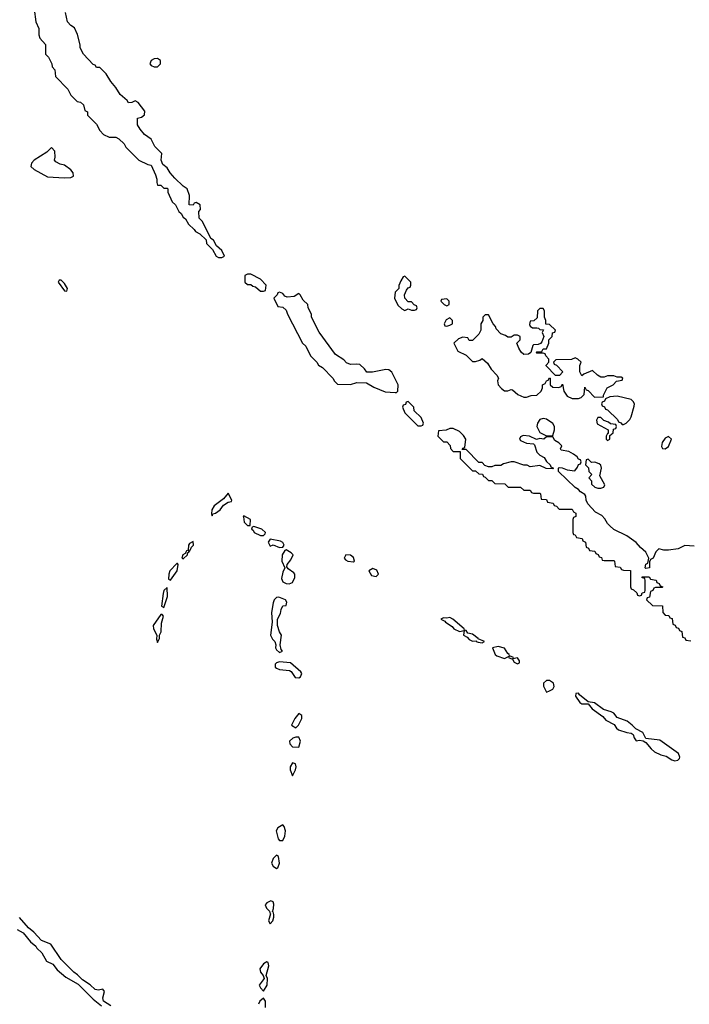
# Model space of a CAD drawing. Header units: inches. Extents: x 2701323 to 2964515, y 494916 to 722124.
# Tile 234 of 256: x 2795592 to 2799760, y 631390 to 637524. Entities that reach past the tile are written whole.
import ezdxf

# ---------------------------------------------------------------- set-up
doc = ezdxf.new("R2010")
doc.units = ezdxf.units.IN
doc.header["$MEASUREMENT"] = 0
doc.layers.add('C7693', color=7, linetype='Continuous')

msp = doc.modelspace()

# ---------------------------------------------------------------- linework, layer by layer
at = {"layer": 'C7693', "color": 2, "elevation": 2}
for points in [[(2795682, 637590), (2795691.6, 637511.6), (2795711.3, 637470), (2795712, 637430), (2795718, 637410), (2795752, 637370), (2795752, 637310), (2795772, 637290), (2795792, 637250), (2795794, 637230), (2795811.6, 637211.6), (2795814, 637170), (2795891.3, 637091.3), (2795910, 637054), (2795950, 637014), (2795971.3, 637011.3), (2795990, 636994), (2795998, 636958), (2796014, 636950), (2796014, 636930), (2796070, 636874), (2796090, 636834), (2796114, 636810), (2796150, 636792), (2796190, 636792), (2796210, 636782), (2796242, 636750), (2796252, 636730), (2796334, 636650), (2796390, 636622), (2796410, 636618), (2796437.3, 636557.3), (2796446, 636530), (2796444.7, 636510), (2796450, 636494), (2796470, 636494), (2796490, 636474), (2796510, 636474), (2796514, 636470), (2796514, 636450), (2796542, 636390), (2796562, 636370), (2796582, 636330), (2796596.9, 636316.9), (2796610, 636294), (2796623.6, 636283.6), (2796642, 636250), (2796678, 636218), (2796685.4, 636205.4), (2796714, 636190), (2796752.7, 636152.7), (2796754, 636130), (2796792.7, 636092.7), (2796814, 636050), (2796830, 636042), (2796850, 636042), (2796866, 636050), (2796850, 636086), (2796816.4, 636116.4), (2796798, 636150), (2796782, 636162), (2796730, 636266), (2796708.4, 636288.4), (2796708, 636330), (2796718, 636342), (2796715.3, 636370), (2796690, 636386), (2796678, 636382), (2796671.6, 636368.4), (2796646, 636370), (2796648, 636430), (2796635.3, 636470), (2796610, 636488), (2796558, 636538), (2796529.3, 636569.3), (2796510, 636601.2), (2796483, 636623), (2796472, 636650), (2796477.2, 636690), (2796434, 636734), (2796410, 636779), (2796369.4, 636809.4), (2796341.5, 636841.5), (2796326, 636870), (2796326, 636910), (2796350, 636918), (2796369, 636931), (2796370, 636954), (2796330, 637009), (2796310, 637018), (2796290, 637008), (2796270, 637006), (2796260.2, 637020.2), (2796217.6, 637057.6), (2796190, 637102), (2796158.6, 637138.6), (2796130, 637188), (2796090, 637226), (2796070, 637226), (2796062, 637242), (2796050, 637246), (2795988.7, 637310), (2795968.7, 637350), (2795968.4, 637368.4), (2795952.9, 637432.9), (2795934, 637474), (2795910, 637488), (2795888.7, 637510), (2795878, 637570)], [(2799790, 634245.2), (2799731, 634249), (2799690, 634228.7), (2799630, 634219), (2799600.2, 634220.2), (2799570, 634228), (2799552, 634210), (2799534, 634170), (2799518, 634162), (2799512.7, 634147.3), (2799511.6, 634108.4), (2799490, 634106), (2799486, 634110), (2799488.4, 634131.6), (2799502, 634138), (2799508, 634170), (2799490, 634206), (2799456.4, 634236.4), (2799430, 634268), (2799370, 634308), (2799290, 634348), (2799266, 634370), (2799250, 634386), (2799234.6, 634414.6), (2799214.6, 634434.6), (2799176.4, 634456.4), (2799127.3, 634507.3), (2799118, 634530), (2799116.4, 634556.4), (2799110, 634566), (2799083.1, 634583.1), (2799070, 634598), (2799048.9, 634608.9), (2798946, 634710), (2798946, 634730), (2798950, 634734), (2798968, 634732), (2798999.6, 634719.6), (2799047.3, 634712.7), (2799064, 634736), (2799070, 634754), (2799082, 634758), (2799086, 634770), (2799082, 634782), (2799070, 634786), (2799061.2, 634801.2), (2799038.4, 634818.4), (2799010, 634834), (2798962, 634842), (2798958, 634850), (2798966, 634870), (2798948.4, 634888.4), (2798923.1, 634903.1), (2798910, 634926), (2798870, 634926), (2798854, 634910), (2798830, 634915.3), (2798808, 634908), (2798766, 634930), (2798726, 634934), (2798710, 634926), (2798702, 634910), (2798710, 634902), (2798745.4, 634885.4), (2798790, 634882), (2798796, 634876), (2798810.9, 634830.9), (2798830, 634812), (2798856.9, 634796.9), (2798871.6, 634771.6), (2798894, 634750), (2798898, 634738), (2798914, 634730), (2798910, 634726), (2798868.4, 634728.4), (2798830, 634746), (2798770, 634738), (2798750, 634748), (2798730, 634748.7), (2798670, 634768.7), (2798650, 634768.7), (2798603.6, 634756.4), (2798587.3, 634747.3), (2798550, 634746), (2798530, 634738), (2798510, 634738), (2798487.3, 634747.3), (2798470, 634766), (2798450, 634766), (2798370, 634846), (2798346, 634846), (2798350, 634854), (2798362, 634858), (2798368, 634910), (2798354.6, 634934.6), (2798330, 634958), (2798290, 634978), (2798270, 634978), (2798247.3, 634967.3), (2798198, 634962), (2798194, 634930), (2798230, 634894), (2798250, 634894), (2798271.6, 634871.6), (2798272.7, 634852.7), (2798290, 634834), (2798334, 634834), (2798334, 634790), (2798410, 634714), (2798430, 634714), (2798450, 634694), (2798472.7, 634692.7), (2798478, 634678), (2798490, 634674), (2798510, 634654), (2798530, 634654), (2798550, 634634), (2798611.6, 634631.6), (2798632.7, 634612.7), (2798710, 634612), (2798730, 634594), (2798770, 634594), (2798778, 634578), (2798790, 634574), (2798830, 634574), (2798834, 634570), (2798838, 634538), (2798870, 634534), (2798878, 634518), (2798912.7, 634512.7), (2798918, 634498), (2798932.7, 634492.7), (2798950, 634474), (2799030, 634474), (2799038, 634458), (2799054, 634450), (2799054, 634430), (2799038, 634422), (2799034, 634410), (2799034, 634330), (2799038, 634318), (2799050, 634314), (2799058, 634298), (2799092.7, 634292.7), (2799098, 634278), (2799114, 634270), (2799118, 634238), (2799132.7, 634232.7), (2799138, 634218), (2799172.7, 634212.7), (2799178, 634198), (2799192.7, 634192.7), (2799198, 634178), (2799212.7, 634172.7), (2799218, 634158), (2799230, 634154), (2799290, 634154), (2799294, 634150), (2799298, 634118), (2799330, 634114), (2799338, 634098), (2799350, 634094), (2799392.7, 634092.7), (2799394, 633990), (2799398, 633978), (2799412.7, 633972.7), (2799432.7, 633952.7), (2799438, 633938), (2799450, 633934), (2799462, 633938), (2799467.3, 633952.7), (2799482, 633958), (2799486, 633970), (2799486, 634030), (2799482, 634042), (2799467.3, 634047.3), (2799467.3, 634052.7), (2799510, 634054), (2799518, 634038), (2799552.7, 634032.7), (2799558, 634018), (2799572.7, 634012.7), (2799578, 633998), (2799594, 633990), (2799590, 633986), (2799550, 633986), (2799538, 633982), (2799532.7, 633967.3), (2799518, 633962), (2799512.7, 633927.3), (2799498, 633922), (2799494, 633910), (2799530, 633874), (2799592.7, 633872.7), (2799594, 633830), (2799610, 633814), (2799632.7, 633812.7), (2799638, 633798), (2799652.7, 633792.7), (2799658, 633758), (2799672.7, 633752.7), (2799678, 633738), (2799692.7, 633732.7), (2799698, 633718), (2799712.7, 633712.7), (2799718, 633678), (2799732.7, 633672.7), (2799738, 633658), (2799770, 633654)], [(2796160.2, 631380.2), (2796114, 631410), (2796109.4, 631430), (2796119.3, 631470), (2796110, 631484), (2796082.5, 631477.5), (2796061.7, 631481.7), (2796031.5, 631511.5), (2795982.3, 631542.3), (2795952.9, 631572.9), (2795929.6, 631589.6), (2795849.7, 631669.7), (2795785.6, 631765.6), (2795728.2, 631788.2), (2795680.1, 631840.1), (2795646.6, 631866.6), (2795591.2, 631931.2)], [(2795576.4, 631856.4), (2795614.7, 631834.7), (2795659.1, 631779.1), (2795692.1, 631752.1), (2795699.1, 631739.1), (2795730.6, 631710), (2795759.3, 631659.3), (2795799.3, 631639.3), (2795825.3, 631605.3), (2795878.3, 631558.3), (2795955.8, 631515.8), (2796050, 631421.6), (2796101.1, 631381.1)], [(2797122, 631370), (2797122, 631410), (2797110, 631428), (2797086, 631410), (2797078.8, 631390)]]:
    msp.add_lwpolyline(points, dxfattribs=at)
for points in [[(2796450, 637282), (2796430, 637281.2), (2796411.3, 637270), (2796402.8, 637250), (2796410, 637238), (2796430, 637231), (2796450, 637231.3), (2796468.7, 637250), (2796468, 637270)], [(2795790, 636728), (2795760.7, 636699.3), (2795682, 636650), (2795664.7, 636630), (2795662, 636610), (2795682, 636590), (2795764.5, 636544.5), (2795870, 636538.8), (2795910, 636541), (2795928, 636550), (2795924, 636570), (2795910, 636588.7), (2795870, 636619), (2795843.2, 636623.2), (2795818, 636638), (2795809.2, 636650), (2795813.2, 636666.8), (2795810, 636706)], [(2795838, 635902), (2795831.3, 635890), (2795870, 635836), (2795886, 635834), (2795888.7, 635850), (2795870, 635881.2), (2795850, 635901.2)], [(2797030, 635938), (2797010, 635938), (2796994, 635930), (2796994, 635890), (2797010, 635874), (2797030, 635874), (2797043.6, 635863.6), (2797059.6, 635859.6), (2797090, 635834), (2797110, 635834), (2797122, 635838), (2797126, 635870), (2797090, 635908)], [(2797990, 635926), (2797978, 635922), (2797963.6, 635896.4), (2797952.7, 635867.3), (2797952, 635850), (2797930, 635826), (2797924.7, 635790), (2797946.4, 635746.4), (2797970, 635722), (2797990, 635712), (2798010, 635722), (2798030, 635714), (2798050, 635714), (2798062, 635718), (2798066, 635730), (2798062, 635742), (2798047.3, 635747.3), (2798030, 635766), (2798010, 635766), (2797988.4, 635788.4), (2797988, 635810), (2798000.4, 635839.6), (2798010, 635854), (2798022, 635858), (2798026, 635870), (2798026, 635890)], [(2797210, 635826), (2797198, 635822), (2797194, 635810), (2797174, 635790), (2797198, 635738), (2797230, 635734), (2797250, 635714), (2797258, 635690), (2797352, 635510), (2797372, 635490), (2797402, 635430), (2797442, 635390), (2797451.6, 635371.6), (2797476.9, 635356.9), (2797542, 635290), (2797551.6, 635271.6), (2797570, 635254), (2797650, 635252), (2797690, 635264.7), (2797750, 635262), (2797795.3, 635235.3), (2797866, 635206), (2797930, 635202), (2797938, 635202), (2797946, 635210), (2797948, 635250), (2797909.2, 635329.2), (2797890, 635342), (2797870, 635345.2), (2797788, 635328), (2797752.7, 635327.3), (2797738, 635350), (2797710, 635375.3), (2797690, 635379), (2797650, 635377), (2797626.7, 635386.7), (2797610, 635405.2), (2797558, 635438), (2797456.5, 635576.5), (2797408.7, 635670), (2797408, 635690), (2797388, 635730), (2797386, 635750), (2797356.4, 635776.4), (2797338, 635810), (2797330, 635818), (2797299.6, 635800.4), (2797256.4, 635796.4), (2797242, 635802), (2797230, 635818)], [(2798250, 635786), (2798218, 635782), (2798214, 635770), (2798234, 635750), (2798250, 635742), (2798266, 635750), (2798266, 635770)], [(2798850, 635726), (2798830, 635726), (2798814, 635710), (2798812.7, 635667.3), (2798791.6, 635648.4), (2798770, 635646), (2798764.7, 635624.7), (2798770, 635614), (2798784.7, 635604.7), (2798810, 635604.7), (2798822, 635602), (2798830, 635594), (2798852.7, 635592.7), (2798843.6, 635576.4), (2798854, 635550), (2798842, 635518), (2798832.7, 635507.3), (2798819.6, 635500.4), (2798790, 635498), (2798786, 635494), (2798774, 635450), (2798759.6, 635440.4), (2798730, 635438), (2798713.2, 635453.2), (2798698, 635478), (2798686, 635510), (2798706, 635530), (2798706, 635550), (2798690, 635558), (2798670, 635558), (2798650, 635546), (2798630, 635546), (2798616.4, 635556.4), (2798587.3, 635567.3), (2798558, 635598), (2798553.6, 635613.6), (2798538, 635630), (2798510, 635686), (2798490, 635686), (2798474, 635670), (2798474, 635650), (2798462, 635630), (2798462, 635590), (2798450, 635566), (2798410, 635526), (2798390, 635526), (2798382, 635542), (2798350, 635546), (2798323.6, 635536.4), (2798294, 635510), (2798319.6, 635459.6), (2798370, 635434), (2798410, 635394), (2798430, 635394), (2798456.4, 635403.6), (2798470, 635414), (2798503.6, 635383.6), (2798526.4, 635346.4), (2798562, 635310), (2798571.3, 635290), (2798566, 635274), (2798570.8, 635250), (2798590, 635226), (2798610, 635211), (2798630, 635211), (2798650, 635221), (2798658.8, 635218.8), (2798692, 635190), (2798730, 635172), (2798747.3, 635172.7), (2798776.4, 635183.6), (2798810, 635186), (2798838, 635210), (2798846, 635230), (2798846, 635250), (2798862, 635258), (2798870, 635274), (2798882, 635278), (2798890, 635294), (2798894, 635290), (2798894, 635250), (2798910, 635234), (2798947.3, 635232.7), (2798962, 635238), (2798970, 635254), (2798978, 635210), (2798999.8, 635179.8), (2799030, 635164.7), (2799070, 635164.7), (2799086, 635170), (2799106, 635190), (2799110, 635234), (2799118, 635218), (2799130, 635214), (2799170, 635172), (2799226, 635174), (2799226, 635186), (2799248.9, 635231.1), (2799286, 635250), (2799307.3, 635272.7), (2799342, 635278), (2799346, 635290), (2799336.4, 635296.4), (2799310, 635298), (2799290, 635306), (2799250, 635306), (2799230, 635298), (2799210, 635298), (2799188.9, 635308.9), (2799158, 635338), (2799103.6, 635316.4), (2799090, 635306), (2799078, 635330), (2799078, 635370), (2799086, 635390), (2799066, 635410), (2799050, 635418), (2799027.3, 635407.3), (2798930, 635406), (2798914, 635390), (2798918, 635378), (2798932.7, 635372.7), (2798972, 635330), (2798952.7, 635307.3), (2798927.3, 635307.3), (2798868.4, 635368.4), (2798868.4, 635371.6), (2798886, 635390), (2798886, 635410), (2798866, 635430), (2798862, 635442), (2798850, 635446), (2798810, 635446), (2798806, 635450), (2798810, 635454), (2798842, 635458), (2798850, 635474), (2798870, 635474), (2798886, 635510), (2798886, 635530), (2798906, 635550), (2798907.3, 635572.7), (2798922, 635578), (2798926, 635590), (2798890, 635626), (2798867.3, 635627.3), (2798866, 635650), (2798858, 635670), (2798858, 635710)], [(2798270, 635666), (2798245.4, 635654.6), (2798234, 635630), (2798238, 635618), (2798250, 635614), (2798270, 635622), (2798286, 635630), (2798286, 635650)], [(2798010, 635146), (2797998, 635142), (2797992.7, 635127.3), (2797978, 635122), (2797974, 635110), (2797990, 635074), (2798070, 634994), (2798090, 634994), (2798102, 634998), (2798106, 635010), (2798090, 635046), (2798047.3, 635087.3), (2798046, 635110)], [(2799310, 635179), (2799264.7, 635175.3), (2799238, 635162), (2799232.7, 635147.3), (2799218, 635142), (2799214, 635130), (2799218, 635118), (2799232.7, 635112.7), (2799238, 635098), (2799250, 635094), (2799312.7, 635032.7), (2799318, 635018), (2799332.7, 635012.7), (2799342, 635002), (2799350, 635002), (2799366, 635010), (2799390, 635034), (2799398, 635050), (2799416.4, 635116.4), (2799418, 635130), (2799410, 635146), (2799398, 635158)], [(2798850, 635039), (2798830, 635034), (2798814.8, 635010), (2798811, 634990), (2798830, 634952), (2798870, 634931.3), (2798910, 634934), (2798920.9, 634970), (2798920.9, 634990), (2798910, 635009), (2798870, 635036)], [(2799210, 635046), (2799190, 635046), (2799182, 635030), (2799185.4, 635005.4), (2799254, 634970), (2799254, 634946), (2799250, 634946), (2799242, 634930), (2799242, 634910), (2799250, 634902), (2799266, 634910), (2799266, 634934), (2799286, 634950), (2799287.3, 634972.7), (2799302, 634978), (2799306, 634990), (2799302, 635002), (2799270, 635006), (2799256.4, 635016.4), (2799227.3, 635027.3)], [(2799630, 634928), (2799610, 634918), (2799591.3, 634890), (2799586, 634866), (2799592, 634852), (2799610, 634851.3), (2799630, 634864.7), (2799648, 634910)], [(2799130, 634786), (2799118, 634782), (2799114, 634750), (2799132.7, 634732.7), (2799134, 634710), (2799154, 634690), (2799134, 634670), (2799151.6, 634651.6), (2799152, 634630), (2799171.1, 634611.1), (2799190, 634604.7), (2799210, 634604.7), (2799228.4, 634611.6), (2799233.6, 634626.4), (2799203.1, 634683.1), (2799214, 634730), (2799208.9, 634748.9), (2799198, 634758), (2799172.7, 634767.3), (2799150, 634766)], [(2796890, 634575.3), (2796859.9, 634540.1), (2796803.4, 634496.6), (2796788, 634470), (2796786, 634446), (2796790, 634434), (2796793.6, 634446.4), (2796810, 634450.8), (2796839, 634470), (2796860.1, 634499.9), (2796890, 634518), (2796910, 634522), (2796913.2, 634530)], [(2796986.4, 634433.6), (2796982, 634430), (2796986, 634426), (2796990, 634394), (2797010, 634372), (2797026, 634374), (2797028, 634410)], [(2797050, 634366), (2797038, 634362), (2797034, 634350), (2797044.7, 634344.7), (2797051.3, 634330), (2797090, 634311), (2797110, 634311.3), (2797119.3, 634320.7), (2797121.2, 634330), (2797099, 634350)], [(2797150, 634288), (2797138, 634270), (2797150, 634244.7), (2797170, 634252), (2797210, 634236), (2797230, 634238), (2797239, 634250), (2797230, 634268), (2797215.5, 634275.5)], [(2796672.7, 634272.7), (2796650, 634261.2), (2796643, 634250), (2796639.8, 634220.2), (2796630, 634215.3), (2796621, 634199), (2796607.3, 634190), (2796602, 634170), (2796610, 634164.7), (2796636, 634190), (2796636.4, 634203.6), (2796646, 634210), (2796642, 634218), (2796650, 634212), (2796662, 634238), (2796674.5, 634250)], [(2797250, 634222), (2797242, 634218), (2797224.9, 634190), (2797223.1, 634150), (2797242, 634110), (2797230, 634082), (2797222.3, 634042.3), (2797230, 634022), (2797250, 634012.4), (2797270, 634010.5), (2797290, 634018), (2797303.7, 634050), (2797305.2, 634070), (2797298.9, 634078.9), (2797262.7, 634102.7), (2797255.3, 634115.3), (2797257.2, 634130), (2797280.1, 634159.9), (2797294, 634190), (2797282.7, 634202.7)], [(2797622, 634190), (2797611.3, 634170), (2797619.8, 634159.8), (2797634, 634150), (2797670, 634146), (2797675.3, 634150), (2797670, 634173.2), (2797650, 634189)], [(2796575.3, 634135.3), (2796570, 634135.3), (2796527.3, 634090), (2796520.7, 634070), (2796518, 634038), (2796530, 634032), (2796572.3, 634090), (2796578, 634130)], [(2797790, 634105.2), (2797764.7, 634090), (2797782.4, 634062.4), (2797810, 634054.8), (2797825.2, 634070), (2797814.9, 634094.9)], [(2796510, 633986), (2796490, 633968), (2796485.5, 633950), (2796474, 633870), (2796490, 633862), (2796512.3, 633930)], [(2797206, 633926), (2797190, 633924.5), (2797175.5, 633910), (2797168.8, 633891.2), (2797159.6, 633830), (2797163, 633770), (2797152.7, 633690), (2797164.9, 633664.9), (2797180.7, 633650), (2797187.3, 633630), (2797184.9, 633610), (2797190, 633598), (2797210, 633582.8), (2797228, 633590), (2797220.2, 633600.2), (2797212.7, 633630), (2797220.7, 633690), (2797209.3, 633710), (2797197, 633750), (2797197.6, 633790), (2797215.3, 633824.7), (2797219.3, 633850), (2797230, 633872), (2797250, 633874), (2797255.3, 633895.3), (2797246, 633910)], [(2796478, 633818), (2796470, 633818), (2796423, 633750), (2796425.5, 633730), (2796444.9, 633690), (2796444, 633664), (2796450, 633644.7), (2796462, 633670), (2796462, 633690), (2796472, 633710), (2796475.1, 633764.9), (2796487.3, 633807.3)], [(2798270, 633799), (2798250, 633795.3), (2798230, 633798), (2798214, 633790), (2798238, 633778), (2798242, 633770), (2798283.6, 633743.6), (2798294, 633730), (2798330, 633712), (2798358, 633718), (2798354, 633690), (2798378, 633678), (2798390, 633662), (2798410, 633652), (2798434, 633654), (2798434, 633650), (2798445.4, 633645.4), (2798470, 633642), (2798486, 633650), (2798446, 633666), (2798446, 633670), (2798410, 633695.3), (2798382, 633702), (2798370, 633718), (2798360.4, 633720.4), (2798358, 633730), (2798288, 633790)], [(2798570, 633619.3), (2798534, 633610), (2798551.3, 633570), (2798561.4, 633561.4), (2798610, 633544.7), (2798638, 633558), (2798634, 633550), (2798659.6, 633539.6), (2798670, 633522), (2798690, 633512), (2798702, 633518), (2798702, 633530), (2798690, 633548), (2798662, 633542), (2798666, 633550), (2798640.4, 633560.4), (2798638, 633570), (2798630, 633575.3), (2798610, 633609)], [(2797210, 633522.9), (2797190, 633518), (2797182, 633510), (2797183, 633490), (2797190, 633484.4), (2797210, 633476.4), (2797270.5, 633470.5), (2797282.4, 633462.4), (2797306.6, 633426.6), (2797330, 633424), (2797339, 633430), (2797348.7, 633450), (2797342, 633462), (2797278, 633518)], [(2798890, 633408), (2798870, 633408), (2798852, 633390), (2798852.7, 633372.7), (2798870, 633334), (2798890, 633342), (2798910, 633354), (2798918, 633370), (2798915.3, 633390)], [(2799070, 633328), (2799054, 633326), (2799052, 633310), (2799078, 633270), (2799090, 633262.8), (2799130, 633262), (2799156, 633230), (2799222.5, 633182.5), (2799240.3, 633160.3), (2799293, 633133), (2799306.8, 633110), (2799319.9, 633099.9), (2799370, 633082.8), (2799398.5, 633078.5), (2799410.7, 633070.7), (2799416, 633050), (2799430, 633031.3), (2799450, 633036), (2799472, 633032), (2799490, 633022), (2799521.7, 632981.7), (2799543.7, 632963.7), (2799583.4, 632943.4), (2799615.1, 632935.1), (2799650, 632914), (2799670, 632907.3), (2799689.2, 632910.8), (2799699.3, 632920.7), (2799701.2, 632930), (2799691.6, 632951.6), (2799575.8, 633035.8), (2799490, 633046), (2799470, 633084), (2799426, 633106), (2799404, 633130), (2799373.1, 633153.1), (2799310, 633177.2), (2799290, 633203.7), (2799273, 633213), (2799226, 633226), (2799170, 633269), (2799130, 633275.3), (2799077.2, 633317.2)], [(2797330, 633202), (2797304.7, 633170), (2797284.7, 633130), (2797310, 633112), (2797328, 633130), (2797349, 633170), (2797348, 633190)], [(2797330, 633055.3), (2797310, 633055.3), (2797291.1, 633048.9), (2797272, 633030), (2797272.7, 633012.7), (2797290, 632994), (2797330, 632992), (2797339.3, 633030)], [(2797290, 632895.3), (2797276, 632870), (2797276, 632850), (2797290, 632814), (2797308.7, 632850), (2797312.7, 632870), (2797308.4, 632888.4)], [(2797230, 632508.7), (2797198.8, 632490), (2797188, 632470), (2797201.6, 632421.6), (2797210, 632411), (2797230, 632411.3), (2797242, 632438), (2797246.6, 632470), (2797238.6, 632498.6)], [(2797190, 632319), (2797170, 632298), (2797158.8, 632270), (2797170, 632251.3), (2797190, 632236), (2797199.3, 632240.7), (2797209.2, 632270), (2797202, 632310)], [(2797155.3, 632035.3), (2797130, 632021.2), (2797120.7, 632010), (2797127.3, 631990), (2797146.8, 631970), (2797150, 631954), (2797154, 631954), (2797141, 631910), (2797150, 631892), (2797168, 631910), (2797173.6, 631933.6), (2797174, 631950), (2797170, 631966), (2797166, 631966), (2797172.7, 631987.3), (2797172.9, 632012.9), (2797169, 632029)], [(2797130, 631655.3), (2797110, 631642), (2797086.8, 631610), (2797091, 631590), (2797107.3, 631570), (2797114, 631550), (2797082.8, 631510), (2797090, 631492), (2797110, 631472), (2797133.2, 631510), (2797134, 631550), (2797126, 631570), (2797142, 631630), (2797138, 631650)]]:
    msp.add_lwpolyline(points, close=True, dxfattribs=at)

doc.saveas('drawing.dxf')
